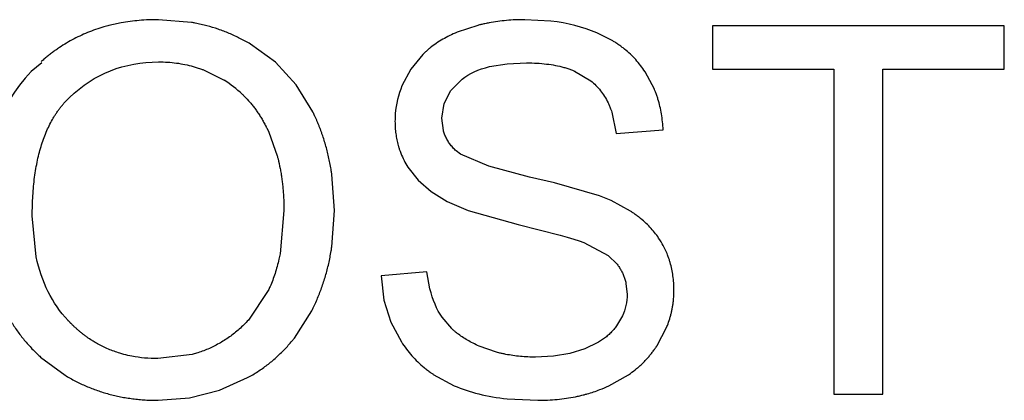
# Model space of a CAD drawing. Header units: inches. Extents: x 0 to 17, y 0 to 11.
# Tile 20 of 55: x 8.915 to 9.0107, y 5.5154 to 5.5524. Entities that reach past the tile are written whole.
import ezdxf

# ---------------------------------------------------------------- set-up
doc = ezdxf.new("R2010")
doc.units = ezdxf.units.IN
doc.header["$LTSCALE"] = 0.935
doc.header["$MEASUREMENT"] = 0
doc.layers.get('0').update_dxf_attribs({"linetype": 'CONTINUOUS'})

msp = doc.modelspace()

# ---------------------------------------------------------------- linework, layer by layer
at = {"color": 7, "linetype": 'Continuous'}
for p, q in [((8.931719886, 5.552172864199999), (8.9285022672, 5.5524401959)), ((8.9595463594, 5.551889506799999), (8.957526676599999, 5.5512142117)), ((8.9666328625, 5.5522990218), (8.9640936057, 5.5524401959)), ((9.010695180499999, 5.551840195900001), (8.982343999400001, 5.551840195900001)), ((8.982343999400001, 5.551840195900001), (8.982343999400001, 5.547640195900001)), ((9.010695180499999, 5.547640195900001), (9.010695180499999, 5.551840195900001)), ((8.9725846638, 5.5504163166), (8.971111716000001, 5.551155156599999)), ((8.9541902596, 5.5490517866), (8.953036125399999, 5.5476307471)), ((8.9171868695, 5.5482418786), (8.9161455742, 5.5474063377)), ((8.960682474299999, 5.5478757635), (8.9623838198, 5.548152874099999)), ((8.9623838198, 5.548152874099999), (8.964277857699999, 5.5482401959)), ((8.9329666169, 5.5475295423), (8.9349109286, 5.5465464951)), ((8.953036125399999, 5.5476307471), (8.9521731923, 5.5460050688)), ((8.9689447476, 5.5474193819), (8.9705188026, 5.546506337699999)), ((8.9766957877, 5.545678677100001), (8.9757865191, 5.5473803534)), ((8.982343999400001, 5.547640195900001), (8.994143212, 5.547640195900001)), ((8.994143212, 5.547640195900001), (8.994143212, 5.5160386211)), ((8.998893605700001, 5.547640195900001), (9.010695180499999, 5.547640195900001)), ((8.998893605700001, 5.5160386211), (8.998893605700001, 5.547640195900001)), ((8.943511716, 5.5434732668), (8.9419000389, 5.5461026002)), ((8.9569350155, 5.5455632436), (8.9580109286, 5.546664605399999)), ((8.9194982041, 5.544503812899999), (8.9198778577, 5.5448882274)), ((8.9562711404, 5.5443008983), (8.95693502, 5.5455632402)), ((8.956043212, 5.542863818), (8.9562711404, 5.5443008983)), ((8.9725659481, 5.543441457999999), (8.972994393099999, 5.5413898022)), ((8.956196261, 5.541665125), (8.956043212, 5.542863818)), ((8.9392290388, 5.5415055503), (8.9400509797, 5.5392033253)), ((8.972994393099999, 5.5413898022), (8.9775439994, 5.5417394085)), ((8.9578549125, 5.539374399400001), (8.9574369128, 5.5396890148)), ((8.9606170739, 5.538188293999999), (8.9578549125, 5.539374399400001)), ((8.9527526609, 5.5380968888), (8.9537373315, 5.5368352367)), ((8.9645778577, 5.5371378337), (8.9606170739, 5.538188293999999)), ((8.9456022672, 5.533880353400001), (8.9453616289, 5.5373860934)), ((8.9669930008, 5.536565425), (8.9645778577, 5.5371378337)), ((8.9537373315, 5.5368352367), (8.9550067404, 5.5357229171)), ((8.9713713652, 5.5353041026), (8.9669930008, 5.536565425)), ((8.9550067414, 5.5357229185), (8.9565605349, 5.5347567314)), ((8.9725030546, 5.534855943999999), (8.9713713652, 5.5353041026)), ((8.9565605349, 5.5347567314), (8.9585957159, 5.5339012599)), ((8.9743786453, 5.5338268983), (8.9725030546, 5.534855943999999)), ((8.9166334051, 5.5294016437), (8.9162518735, 5.533379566)), ((8.9407030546, 5.5338898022), (8.940326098, 5.5296714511)), ((8.9453536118, 5.530350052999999), (8.9456022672, 5.533880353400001)), ((8.9585957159, 5.5339012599), (8.9634699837, 5.5325220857)), ((8.9634699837, 5.5325220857), (8.9675507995, 5.5314869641)), ((8.969843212, 5.5307811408), (8.9722140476, 5.529511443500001)), ((8.972214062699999, 5.529511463), (8.9730699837, 5.528671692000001)), ((8.9545951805, 5.5279394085), (8.9501447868, 5.5275378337)), ((8.954889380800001, 5.5262799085), (8.9545951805, 5.5279394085)), ((8.9739374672, 5.526805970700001), (8.9740455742, 5.5257378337)), ((8.939185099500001, 5.5261200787), (8.937254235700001, 5.5232386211)), ((8.9417196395, 5.5214961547), (8.943403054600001, 5.52414807)), ((8.9570032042, 5.522411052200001), (8.9560691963, 5.523505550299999)), ((8.9735924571, 5.5236431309), (8.9730274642, 5.5226716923)), ((8.9769605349, 5.5207630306), (8.9778788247, 5.5225042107)), ((8.9711907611, 5.52104578), (8.9699447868, 5.5204464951)), ((8.9613525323, 5.520117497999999), (8.9596691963, 5.5207063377)), ((8.968472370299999, 5.5199922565), (8.9668786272, 5.519725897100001)), ((8.9699447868, 5.5204464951), (8.968472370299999, 5.5199922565)), ((8.917063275, 5.5196441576), (8.919436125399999, 5.5178811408)), ((8.931795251, 5.519903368), (8.9284526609, 5.5194898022)), ((8.9668786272, 5.519725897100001), (8.9651613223, 5.5196386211)), ((8.955211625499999, 5.5179618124), (8.9572526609, 5.516855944)), ((8.9722691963, 5.5168394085), (8.9741864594, 5.5179227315)), ((8.9284786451, 5.5154386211), (8.9315357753, 5.515686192)), ((8.962401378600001, 5.5155878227), (8.9653786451, 5.5154386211)), ((8.994143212, 5.5160386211), (8.998893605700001, 5.5160386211))]:
    msp.add_line(p, q, dxfattribs=at)
for points in [[(8.9419000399, 5.546102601), (8.939875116, 5.5483003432), (8.9374455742, 5.550073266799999)], [(8.9675507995, 5.5314869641), (8.9682371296, 5.5312948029), (8.9688716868, 5.5311070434), (8.9694021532, 5.5309378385), (8.969843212, 5.5307811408)], [(8.9501447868, 5.5275378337), (8.950414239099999, 5.5251904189), (8.9510756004, 5.523050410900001), (8.9521101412, 5.521112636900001)], [(8.931535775, 5.515686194), (8.934434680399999, 5.5164246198), (8.9371786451, 5.5176472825)]]:
    msp.add_lwpolyline(points, dxfattribs=at)
for centre, radius, start, end in [((8.929085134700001, 5.5372595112), 0.0109629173, 46.42222908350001, 57.899646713), ((8.960395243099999, 5.5425981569), 0.0088999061, 157.4927020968, 175.4992356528), ((8.960877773, 5.542558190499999), 0.0093841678, 175.4871600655, 180.0089091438), ((8.959506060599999, 5.542390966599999), 0.0080029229, 201.510706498, 212.4498086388), ((8.970127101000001, 5.526480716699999), 0.0084369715, 22.4304982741, 34.1211869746), ((8.9687333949, 5.5261380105), 0.0098617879, 355.1613847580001, 0.0081224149), ((8.9661241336, 5.5303559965), 0.0148489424, 285.8073964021, 290.8216396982), ((8.9662828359, 5.529934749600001), 0.0143987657, 290.8272056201, 294.5668772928)]:
    msp.add_arc(centre, radius, start, end, dxfattribs=at)
for points, knots in [([(8.9237047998, 5.551866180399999), (8.9235401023, 5.551823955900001), (8.923102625, 5.5517046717), (8.9224061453, 5.5514834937), (8.9216231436, 5.5511885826), (8.920861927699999, 5.550854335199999), (8.9201224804, 5.550480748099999), (8.9194047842, 5.5500678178), (8.9188248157, 5.5496909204), (8.9183716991, 5.5493697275), (8.9180372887, 5.549118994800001), (8.9177083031, 5.5488584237), (8.9174386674, 5.5486330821), (8.9172371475, 5.548457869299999), (8.9171428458, 5.5483739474), (8.9171015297, 5.5483368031)], [0, 0, 0, 0, 0.06593510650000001, 0.1765262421, 0.2871173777, 0.3977085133, 0.508299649, 0.6188907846, 0.7294819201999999, 0.784777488, 0.8400730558, 0.8953686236, 0.9506641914, 0.9783119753, 1, 1, 1, 1]), ([(8.9285022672, 5.5524401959), (8.927870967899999, 5.5524401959), (8.9266376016, 5.5523877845), (8.9250502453, 5.552175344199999), (8.9240925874, 5.5519655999), (8.9237047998, 5.551866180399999)], [0, 0, 0, 0, 0.3701103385, 0.740220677, 1, 1, 1, 1]), ([(8.9374455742, 5.550073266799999), (8.937113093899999, 5.5502699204), (8.9364383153, 5.5506388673), (8.9353964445, 5.551119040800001), (8.9343246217, 5.5515258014), (8.9334062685, 5.5518034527), (8.932656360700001, 5.5519887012), (8.9321559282, 5.5520944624), (8.9318421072, 5.5521518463), (8.931719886, 5.552172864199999)], [0, 0, 0, 0, 0.1880846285, 0.376169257, 0.5642538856, 0.7523385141, 0.8463808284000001, 0.9404231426, 1, 1, 1, 1]), ([(8.9640936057, 5.5524401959), (8.9637927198, 5.5524401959), (8.9631976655, 5.552427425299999), (8.9623253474, 5.552369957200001), (8.961473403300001, 5.5522741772), (8.9607805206, 5.5521624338), (8.9602365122, 5.552053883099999), (8.959870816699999, 5.551971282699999), (8.9596419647, 5.551914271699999), (8.9595463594, 5.551889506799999)], [0, 0, 0, 0, 0.1865087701, 0.3730175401, 0.5595263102, 0.7460350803, 0.8392894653, 0.9325438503, 1, 1, 1, 1]), ([(8.957526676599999, 5.5512142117), (8.9572798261, 5.5511120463), (8.956801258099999, 5.550896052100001), (8.9561285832, 5.5505369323), (8.9555008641, 5.550142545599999), (8.9550150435, 5.5497843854), (8.9546486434, 5.5494800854), (8.9544048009, 5.5492608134), (8.954254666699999, 5.549115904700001), (8.954190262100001, 5.5490517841)], [0, 0, 0, 0, 0.1856304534, 0.3712609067, 0.5568913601, 0.7425218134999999, 0.8353370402, 0.9281522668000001, 1, 1, 1, 1]), ([(8.9757865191, 5.5473803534), (8.9756501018, 5.547588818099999), (8.975362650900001, 5.5479929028), (8.9748876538, 5.5485605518), (8.9743688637, 5.549089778), (8.9739000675, 5.549498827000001), (8.9735031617, 5.5498069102), (8.9731945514, 5.5500284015), (8.9728883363, 5.5502314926), (8.9726822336, 5.550358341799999), (8.9725846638, 5.5504163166)], [0, 0, 0, 0, 0.1684222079, 0.3368444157, 0.5052666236, 0.6736888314, 0.7578999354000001, 0.8421110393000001, 0.9263221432, 1, 1, 1, 1]), ([(8.9285282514, 5.5483394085), (8.9288229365, 5.5483394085), (8.9294050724, 5.548320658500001), (8.9302566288, 5.548236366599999), (8.9310865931, 5.5480959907), (8.9317602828, 5.5479323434), (8.932288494, 5.5477734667), (8.9326462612, 5.5476515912), (8.9328710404, 5.5475669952), (8.9329666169, 5.5475295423)], [0, 0, 0, 0, 0.1861078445, 0.372215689, 0.5583235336, 0.7444313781, 0.8374853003, 0.9305392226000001, 1, 1, 1, 1]), ([(8.964277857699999, 5.5482401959), (8.9646215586, 5.5482401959), (8.9652881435, 5.548222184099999), (8.9662254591, 5.548141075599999), (8.9671001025, 5.5480058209), (8.9677766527, 5.5478479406), (8.968286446, 5.547694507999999), (8.968636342, 5.547571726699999), (8.9688549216, 5.5474839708), (8.9689542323, 5.5474416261)], [0, 0, 0, 0, 0.1841070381, 0.3682140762, 0.5523211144, 0.7364281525, 0.8284816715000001, 0.9205351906, 1, 1, 1, 1]), ([(8.9705188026, 5.546506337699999), (8.970694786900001, 5.5463625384), (8.9710285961, 5.546057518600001), (8.971474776, 5.5455478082), (8.9718663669, 5.5449860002), (8.9721471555, 5.5444744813), (8.9723444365, 5.5440393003), (8.9724666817, 5.5437303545), (8.9725373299, 5.5435280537), (8.9725659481, 5.543441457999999)], [0, 0, 0, 0, 0.1863733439, 0.3727466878, 0.5591200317, 0.7454933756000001, 0.8386800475, 0.9318667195, 1, 1, 1, 1]), ([(8.9366423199, 5.545201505), (8.9367120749, 5.5451350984), (8.9369775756, 5.5448755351), (8.9373236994, 5.5445007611), (8.9376765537, 5.544072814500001), (8.9379305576, 5.5437404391), (8.9381739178, 5.5433966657), (8.9383678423, 5.5431007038), (8.9385176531, 5.5428582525), (8.938627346, 5.542673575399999), (8.938734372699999, 5.542486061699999), (8.9388387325, 5.5422957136), (8.938923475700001, 5.54213473), (8.9389899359, 5.5420045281), (8.9390391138, 5.541906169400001), (8.9390795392, 5.5418236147), (8.939111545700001, 5.5417572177), (8.9391353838, 5.541707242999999), (8.939159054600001, 5.5416570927), (8.9391786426, 5.541615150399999), (8.9391942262, 5.541581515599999), (8.9392039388, 5.5415604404), (8.939211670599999, 5.5415435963), (8.9392175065, 5.5415308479), (8.9392222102, 5.5415205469), (8.939225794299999, 5.5415126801), (8.9392273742, 5.5415092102), (8.9392290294, 5.541505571), (8.9392290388, 5.5415055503), (8.9392290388, 5.5415055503)], [0, 0, 0, 0, 0.0654842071, 0.2523873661, 0.3458389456, 0.4392905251, 0.5327421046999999, 0.6261936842, 0.6729194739, 0.7196452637, 0.7663710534, 0.8130968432, 0.8598226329, 0.8831855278, 0.9065484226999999, 0.9299113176, 0.941592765, 0.9532742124, 0.9649556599, 0.9766371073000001, 0.982477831, 0.9883185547, 0.9912389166, 0.9941592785, 0.9970796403, 0.9985398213, 0.9992699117, 0.9999917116, 1, 1, 1, 1]), ([(8.9775439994, 5.5417394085), (8.977533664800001, 5.542001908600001), (8.9774973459, 5.5425201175), (8.9773958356, 5.5432769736), (8.9772472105, 5.5440132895), (8.9770840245, 5.5446097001), (8.9769298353, 5.545076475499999), (8.9768126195, 5.5453936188), (8.9767317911, 5.5455931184), (8.9766957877, 5.545678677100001)], [0, 0, 0, 0, 0.1858975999, 0.3717951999, 0.5576927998, 0.7435903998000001, 0.8365391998, 0.9294879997, 1, 1, 1, 1]), ([(8.9162518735, 5.533379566), (8.9162518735, 5.534051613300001), (8.9162896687, 5.5353475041), (8.9164597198, 5.5371468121), (8.9167431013, 5.538801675), (8.917073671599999, 5.540060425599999), (8.9173947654, 5.540995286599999), (8.917663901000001, 5.5416603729), (8.9179613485, 5.5422894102), (8.9182328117, 5.542783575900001), (8.9184641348, 5.5431608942), (8.9186447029, 5.5434348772), (8.9188323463, 5.543699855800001), (8.9190270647, 5.5439558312), (8.9191952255, 5.5441616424), (8.919333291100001, 5.5443217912), (8.9194230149, 5.5444222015), (8.9194783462, 5.544482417), (8.9194982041, 5.544503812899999)], [0, 0, 0, 0, 0.132109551, 0.264219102, 0.3963286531, 0.5284382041, 0.5944929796, 0.6605477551, 0.7266025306, 0.7926573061, 0.8256846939, 0.8587120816, 0.8917394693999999, 0.9247668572, 0.9577942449, 0.9743079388, 0.9908216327, 1, 1, 1, 1]), ([(8.9453616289, 5.5373860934), (8.9453445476, 5.5375059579), (8.945264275, 5.538038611), (8.9451277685, 5.538764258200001), (8.944942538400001, 5.539557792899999), (8.9447873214, 5.540144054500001), (8.9446158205, 5.540721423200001), (8.9444593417, 5.5411951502), (8.9443260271, 5.5415696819), (8.9442219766, 5.5418483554), (8.9441138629, 5.542124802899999), (8.9440016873, 5.5423990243), (8.9439048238, 5.5426256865), (8.9438253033, 5.5428059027), (8.9437646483, 5.542940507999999), (8.943713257, 5.5430522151), (8.943671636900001, 5.5431413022), (8.943640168, 5.5432079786), (8.9436084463, 5.5432745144), (8.9435817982, 5.5433298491), (8.9435603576, 5.5433740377), (8.9435468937, 5.543401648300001), (8.943536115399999, 5.5434236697), (8.9435279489, 5.5434403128), (8.9435213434, 5.5434537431), (8.9435162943, 5.5434639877), (8.9435140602, 5.5434685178), (8.943511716, 5.5434732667), (8.943511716, 5.5434732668)], [0, 0, 0, 0, 0.0546123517, 0.2436898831, 0.3382286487, 0.4327674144, 0.5273061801, 0.6218449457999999, 0.6691143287, 0.7163837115, 0.7636530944, 0.8109224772, 0.8581918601, 0.8818265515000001, 0.9054612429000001, 0.9290959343, 0.94091328, 0.9527306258, 0.9645479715, 0.9763653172, 0.98227399, 0.9881826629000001, 0.9911369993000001, 0.9940913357, 0.9970456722, 0.9985228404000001, 0.9992614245, 1, 1, 1, 1]), ([(8.951493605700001, 5.542556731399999), (8.951493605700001, 5.5423515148), (8.951506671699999, 5.5419457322), (8.9515655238, 5.5413512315), (8.9516636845, 5.540771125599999), (8.9517782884, 5.5402998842), (8.9518896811, 5.5399303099), (8.9519751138, 5.5396802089), (8.952034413, 5.539523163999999), (8.9520606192, 5.539456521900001)], [0, 0, 0, 0, 0.1861520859, 0.3723041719, 0.5584562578, 0.7446083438, 0.8376843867, 0.9307604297, 1, 1, 1, 1]), ([(8.9574369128, 5.5396890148), (8.9573211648, 5.5397932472), (8.9571039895, 5.540008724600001), (8.9568213, 5.5403529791), (8.9565817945, 5.540718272), (8.9564182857, 5.541040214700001), (8.9563091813, 5.5413082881), (8.9562450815, 5.5414946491), (8.956209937, 5.5416148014), (8.956196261, 5.541665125)], [0, 0, 0, 0, 0.1867438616, 0.3734877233, 0.5602315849, 0.7469754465, 0.8403473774, 0.9337193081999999, 1, 1, 1, 1]), ([(8.9400509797, 5.5392033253), (8.940077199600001, 5.539106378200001), (8.9401818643, 5.5387048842), (8.9403076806, 5.5381374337), (8.9404228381, 5.5374967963), (8.940497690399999, 5.53700764), (8.940561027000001, 5.5365098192), (8.9406042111, 5.5360877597), (8.9406330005, 5.5357457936), (8.9406517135, 5.5354871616), (8.9406675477, 5.5352263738), (8.9406805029, 5.534963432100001), (8.9406888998, 5.5347425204), (8.9406941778, 5.5345647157), (8.940697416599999, 5.5344308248), (8.9406995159, 5.5343188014), (8.9407008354, 5.5342289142), (8.9407016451, 5.534161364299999), (8.9407022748, 5.5340936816), (8.9407026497, 5.5340371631), (8.9407028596, 5.5339918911), (8.9407029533, 5.533963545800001), (8.9407030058, 5.5339409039), (8.9407030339, 5.5339237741), (8.940703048, 5.5339099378), (8.9407030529, 5.533899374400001), (8.9407030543, 5.5338947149), (8.9407030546, 5.5338898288), (8.9407030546, 5.5338898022), (8.9407030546, 5.5338898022)], [0, 0, 0, 0, 0.06031494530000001, 0.2482519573, 0.3422204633, 0.4361889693, 0.5301574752, 0.6241259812, 0.6711102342, 0.7180944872, 0.7650787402, 0.8120629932, 0.8590472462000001, 0.8825393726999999, 0.9060314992, 0.9295236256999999, 0.9412696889, 0.9530157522, 0.9647618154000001, 0.9765078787, 0.9823809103, 0.9882539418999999, 0.9911904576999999, 0.9941269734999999, 0.9970634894, 0.9985317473, 0.9992658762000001, 0.9999920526, 1, 1, 1, 1]), ([(8.977111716, 5.5312134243), (8.9769877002, 5.5313979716), (8.9767224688, 5.531758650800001), (8.9762732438, 5.5322746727), (8.9757728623, 5.5327659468), (8.9753134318, 5.5331549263), (8.9749205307, 5.5334539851), (8.9746408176, 5.5336526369), (8.9744572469, 5.5337755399), (8.974378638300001, 5.5338268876)], [0, 0, 0, 0, 0.1863855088, 0.3727710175, 0.5591565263, 0.745542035, 0.8387347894, 0.9319275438, 1, 1, 1, 1]), ([(8.940326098, 5.5296714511), (8.940292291, 5.5294977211), (8.9401547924, 5.5288435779), (8.939921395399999, 5.5279895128), (8.9396159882, 5.527118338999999), (8.9393929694, 5.52657057), (8.9392435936, 5.5262430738), (8.9391850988, 5.526120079)], [0, 0, 0, 0, 0.1336147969, 0.5091905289, 0.6969783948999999, 0.8847662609, 1, 1, 1, 1]), ([(8.943403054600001, 5.52414807), (8.9435864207, 5.5245053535), (8.9439301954, 5.525232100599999), (8.944377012, 5.5263586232), (8.944692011, 5.5273276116), (8.9449096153, 5.5281208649), (8.9450556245, 5.5287248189), (8.945184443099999, 5.529337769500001), (8.9452818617, 5.529880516), (8.9453345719, 5.530219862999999), (8.9453536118, 5.530350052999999)], [0, 0, 0, 0, 0.1883586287, 0.3767172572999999, 0.565075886, 0.6592552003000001, 0.7534345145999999, 0.847613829, 0.9417931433, 1, 1, 1, 1]), ([(8.9785951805, 5.526139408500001), (8.9785951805, 5.5263788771), (8.9785798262, 5.5268508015), (8.978510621, 5.5275376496), (8.9783951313, 5.528203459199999), (8.9782602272, 5.528740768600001), (8.978129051, 5.529160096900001), (8.978027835, 5.5294445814), (8.9779572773, 5.5296232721), (8.977925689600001, 5.5296999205)], [0, 0, 0, 0, 0.1858758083, 0.3717516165, 0.5576274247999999, 0.7435032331, 0.8364411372, 0.9293790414, 1, 1, 1, 1]), ([(8.9730699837, 5.528671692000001), (8.9731511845, 5.5285665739), (8.9733034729, 5.5283521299), (8.9735015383, 5.5280177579), (8.9736692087, 5.527670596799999), (8.973783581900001, 5.527370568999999), (8.9738598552, 5.527124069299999), (8.973904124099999, 5.526956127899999), (8.973928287, 5.5268493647), (8.9739374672, 5.526805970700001)], [0, 0, 0, 0, 0.1872983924, 0.3745967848, 0.5618951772, 0.7491935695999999, 0.8428427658, 0.9364919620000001, 1, 1, 1, 1]), ([(8.9778788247, 5.5225042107), (8.977905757, 5.5225696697), (8.9780195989, 5.5228550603), (8.9781573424, 5.5232543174), (8.9782849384, 5.5237035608), (8.9783678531, 5.5240431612), (8.9784379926, 5.5243854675), (8.9784858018, 5.524673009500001), (8.9785176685, 5.524904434), (8.978538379, 5.5250787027), (8.9785518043, 5.5252127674), (8.9785584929, 5.525288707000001), (8.9785599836, 5.525306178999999)], [0, 0, 0, 0, 0.0724008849, 0.3149326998, 0.4361986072, 0.5574645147, 0.6787304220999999, 0.7999963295, 0.8606292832, 0.921262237, 0.9818951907, 1, 1, 1, 1]), ([(8.9134030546, 5.5245378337), (8.913573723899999, 5.5241858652), (8.9139354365, 5.5235006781), (8.914538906, 5.522529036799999), (8.915203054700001, 5.521613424), (8.915806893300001, 5.5208970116), (8.9163200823, 5.5203517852), (8.9166965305, 5.5199799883), (8.9169479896, 5.519747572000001), (8.917063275, 5.5196441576)], [0, 0, 0, 0, 0.1847762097, 0.3695524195, 0.5543286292, 0.7391048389, 0.8314929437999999, 0.9238810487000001, 1, 1, 1, 1]), ([(8.922159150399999, 5.5211922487), (8.9221301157, 5.5212102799), (8.9219328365, 5.5213340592), (8.9216559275, 5.5215201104), (8.9213316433, 5.521757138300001), (8.9210918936, 5.5219421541), (8.9208556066, 5.522134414), (8.9206227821, 5.5223339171), (8.920431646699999, 5.5225062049), (8.9202804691, 5.522647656), (8.9201679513, 5.522755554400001), (8.9200749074, 5.5228469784), (8.9200009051, 5.5229210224), (8.9199456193, 5.522977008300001), (8.919890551, 5.523033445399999), (8.9198448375, 5.5230808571), (8.9198083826, 5.523119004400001), (8.9197856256, 5.5231429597), (8.9197674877, 5.523162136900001), (8.9197537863, 5.5231766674), (8.9197427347, 5.523188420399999), (8.919734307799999, 5.523197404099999), (8.919730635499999, 5.5232013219), (8.9197267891, 5.5232054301), (8.9197266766, 5.5232055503), (8.9197266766, 5.5232055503)], [0, 0, 0, 0, 0.033274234, 0.226619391, 0.3232919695, 0.419964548, 0.5166371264, 0.6133097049, 0.7099822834, 0.7583185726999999, 0.8066548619, 0.8549911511, 0.8791592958, 0.9033274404, 0.927495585, 0.9516637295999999, 0.9637478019, 0.9758318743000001, 0.9818739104, 0.9879159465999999, 0.9939579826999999, 0.9969790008, 0.9984895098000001, 0.9999130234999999, 1, 1, 1, 1]), ([(8.937254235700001, 5.5232386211), (8.9369654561, 5.5229262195), (8.9363687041, 5.522340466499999), (8.9354156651, 5.5215789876), (8.9345729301, 5.5210420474), (8.9338694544, 5.5206710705), (8.9333271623, 5.5204221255), (8.9327701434, 5.520202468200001), (8.9322582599, 5.5200320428), (8.9319299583, 5.519938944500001), (8.931795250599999, 5.519903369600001)], [0, 0, 0, 0, 0.1871659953, 0.3743319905, 0.5614979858, 0.6550809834, 0.748663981, 0.8422469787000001, 0.9358299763, 1, 1, 1, 1]), ([(8.9596691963, 5.5207063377), (8.9594660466, 5.5207958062), (8.959073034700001, 5.520981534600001), (8.958523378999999, 5.5212805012), (8.9580135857, 5.5215998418), (8.9576219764, 5.5218829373), (8.9573286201, 5.522119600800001), (8.9571480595, 5.5222765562), (8.9570416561, 5.522374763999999), (8.9570032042, 5.522411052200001)], [0, 0, 0, 0, 0.1890573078, 0.3781146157, 0.5671719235, 0.7562292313, 0.8507578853, 0.9452865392, 1, 1, 1, 1]), ([(8.9730274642, 5.5226716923), (8.9729430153, 5.5225541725), (8.9727631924, 5.5223253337), (8.9724605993, 5.522000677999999), (8.9721250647, 5.5216946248), (8.9718179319, 5.5214550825), (8.9715556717, 5.5212727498), (8.9713679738, 5.5211517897), (8.9712443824, 5.5210772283), (8.9711907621, 5.5210457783)], [0, 0, 0, 0, 0.1860979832, 0.3721958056, 0.5582936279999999, 0.7443914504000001, 0.8374403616, 0.9304892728, 1, 1, 1, 1]), ([(8.9251352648, 5.5199067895), (8.9250106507, 5.5199401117), (8.924501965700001, 5.5200853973), (8.923823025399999, 5.520332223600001), (8.923105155, 5.5206613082), (8.922610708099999, 5.5209213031), (8.9222988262, 5.5211055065), (8.922159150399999, 5.5211922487)], [0, 0, 0, 0, 0.1174253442, 0.4830394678, 0.6658465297, 0.8486535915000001, 1, 1, 1, 1]), ([(8.9371786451, 5.5176472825), (8.937514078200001, 5.5178306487), (8.9381658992, 5.5182192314), (8.9390865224, 5.518867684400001), (8.9399500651, 5.5195817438), (8.9406221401, 5.5202314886), (8.9411312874, 5.5207841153), (8.9414531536, 5.5211613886), (8.941646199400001, 5.5214022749), (8.9417196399, 5.5214961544)], [0, 0, 0, 0, 0.1882050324, 0.3764100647, 0.5646150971, 0.7528201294, 0.8469226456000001, 0.9410251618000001, 1, 1, 1, 1]), ([(8.9521101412, 5.521112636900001), (8.9522654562, 5.5208752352), (8.9525906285, 5.520415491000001), (8.953122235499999, 5.5197709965), (8.9536979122, 5.5191715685), (8.9542145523, 5.518709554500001), (8.9546501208, 5.5183624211), (8.9549473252, 5.518143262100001), (8.9551369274, 5.5180121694), (8.9552116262, 5.5179618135)], [0, 0, 0, 0, 0.1879837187, 0.3759674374, 0.5639511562, 0.7519348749, 0.8459267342, 0.9399185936, 1, 1, 1, 1]), ([(8.9651613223, 5.5196386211), (8.9649070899, 5.5196386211), (8.9644048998, 5.5196498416), (8.9636705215, 5.519700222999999), (8.962955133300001, 5.519784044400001), (8.9623748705, 5.5198816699), (8.961920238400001, 5.5199763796), (8.9616177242, 5.5200477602), (8.9614295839, 5.5200966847), (8.9613525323, 5.520117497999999)], [0, 0, 0, 0, 0.1869225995, 0.373845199, 0.5607677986, 0.7476903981, 0.8411516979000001, 0.9346129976, 1, 1, 1, 1]), ([(8.9741864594, 5.5179227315), (8.974245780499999, 5.517963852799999), (8.9745167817, 5.5181556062), (8.974877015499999, 5.5184357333), (8.9752602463, 5.5187686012), (8.975536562, 5.5190270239), (8.9758017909, 5.5192942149), (8.9760135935, 5.519524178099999), (8.9761775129, 5.5197125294), (8.9762976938, 5.5198559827), (8.9764151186, 5.5200016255), (8.9765297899, 5.520149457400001), (8.976623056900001, 5.520274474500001), (8.9766962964, 5.520375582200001), (8.9767505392, 5.52045196), (8.9767951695, 5.520516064), (8.976830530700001, 5.5205676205), (8.9768568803, 5.5206064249), (8.9768830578, 5.5206453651), (8.9769047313, 5.5206779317), (8.9769219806, 5.5207040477), (8.9769327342, 5.520720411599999), (8.9769412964, 5.5207334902), (8.9769477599, 5.5207433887), (8.9769529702, 5.520751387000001), (8.9769569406, 5.520757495), (8.9769586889, 5.5207601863), (8.97696052, 5.520763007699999), (8.9769605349, 5.5207630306), (8.9769605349, 5.5207630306)], [0, 0, 0, 0, 0.0524550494, 0.2419640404, 0.3367185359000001, 0.4314730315, 0.5262275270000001, 0.6209820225, 0.6683592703, 0.7157365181, 0.7631137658, 0.8104910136, 0.8578682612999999, 0.8815568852, 0.9052455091, 0.9289341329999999, 0.9407784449, 0.9526227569, 0.9644670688, 0.9763113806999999, 0.9822335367, 0.9881556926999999, 0.9911167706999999, 0.9940778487, 0.9970389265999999, 0.9985194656, 0.9992597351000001, 0.9999880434, 1, 1, 1, 1]), ([(8.9284526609, 5.5194898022), (8.9280150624, 5.5194898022), (8.927158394, 5.5195285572), (8.9260605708, 5.5196842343), (8.9253986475, 5.5198363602), (8.9251352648, 5.5199067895)], [0, 0, 0, 0, 0.3732977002, 0.7465954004, 1, 1, 1, 1]), ([(8.919436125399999, 5.5178811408), (8.9197683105, 5.5176779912), (8.9204436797, 5.517296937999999), (8.921489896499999, 5.5168012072), (8.9225694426, 5.516381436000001), (8.923496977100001, 5.5160950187), (8.9242558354, 5.5159039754), (8.9248334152, 5.515779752), (8.9254194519, 5.5156746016), (8.925914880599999, 5.5156028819), (8.9263154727, 5.515555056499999), (8.9266180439, 5.515523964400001), (8.926922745, 5.5154976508), (8.9272295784, 5.5154761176), (8.9274870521, 5.5154621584), (8.9276940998, 5.5154533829), (8.9278499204, 5.5154479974), (8.9279802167, 5.5154445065), (8.9280847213, 5.5154423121), (8.9281632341, 5.5154409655), (8.9282418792, 5.515439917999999), (8.9283075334, 5.5154392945), (8.9283601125, 5.5154389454), (8.9283930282, 5.5154387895), (8.928419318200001, 5.5154387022), (8.9284392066, 5.5154386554), (8.9284552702, 5.515438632), (8.9284675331, 5.5154386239), (8.928472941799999, 5.5154386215), (8.928478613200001, 5.5154386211), (8.9284786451, 5.5154386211), (8.9284786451, 5.5154386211)], [0, 0, 0, 0, 0.1249999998, 0.2499999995, 0.3749999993, 0.499999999, 0.5624999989, 0.6249999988, 0.6874999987, 0.7499999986, 0.7812499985, 0.8124999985, 0.8437499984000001, 0.8749999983, 0.9062499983, 0.9218749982, 0.9374999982, 0.9531249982, 0.9609374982, 0.9687499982, 0.9765624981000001, 0.9843749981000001, 0.9882812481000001, 0.9921874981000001, 0.9941406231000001, 0.9960937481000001, 0.9980468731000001, 0.9990234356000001, 0.9995117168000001, 0.999994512, 1, 1, 1, 1]), ([(8.9653786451, 5.5154386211), (8.9656984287, 5.5154386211), (8.966329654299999, 5.5154532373), (8.967251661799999, 5.515518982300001), (8.968149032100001, 5.5156285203), (8.9688764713, 5.515756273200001), (8.9694462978, 5.515880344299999), (8.9698292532, 5.5159748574), (8.9700687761, 5.5160401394), (8.970169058, 5.5160685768)], [0, 0, 0, 0, 0.1864497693, 0.3728995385, 0.5593493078, 0.7457990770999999, 0.8390239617, 0.9322488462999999, 1, 1, 1, 1])]:
    msp.add_open_spline(points, degree=3, knots=knots, dxfattribs=at)
for points in [[(8.971111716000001, 5.551155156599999), (8.969758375, 5.5517293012), (8.968264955, 5.5521096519), (8.9666328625, 5.5522990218)], [(8.9198778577, 5.5448882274), (8.9222943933, 5.547189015), (8.925178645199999, 5.5483394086), (8.9285282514, 5.5483394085)], [(8.9580109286, 5.546664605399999), (8.9586906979, 5.5472094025), (8.9595814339, 5.5476133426), (8.960682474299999, 5.5478757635)], [(8.9161455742, 5.5474063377), (8.9129518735, 5.5440472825), (8.9113526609, 5.5393984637), (8.9113526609, 5.5334646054)], [(8.9197266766, 5.5232055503), (8.918178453, 5.524861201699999), (8.9171468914, 5.526926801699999), (8.9166334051, 5.5294016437)], [(8.9560691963, 5.523505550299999), (8.9555473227, 5.5242851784), (8.955154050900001, 5.5252094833), (8.954889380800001, 5.5262799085)], [(8.9740455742, 5.5257378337), (8.9740455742, 5.5250061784), (8.9738936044, 5.524307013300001), (8.9735924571, 5.5236431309)], [(8.9572526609, 5.516855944), (8.9587283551, 5.5162187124), (8.9604448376, 5.515795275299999), (8.962401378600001, 5.5155878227)]]:
    msp.add_open_spline(points, degree=3, dxfattribs=at)

doc.saveas('drawing.dxf')
